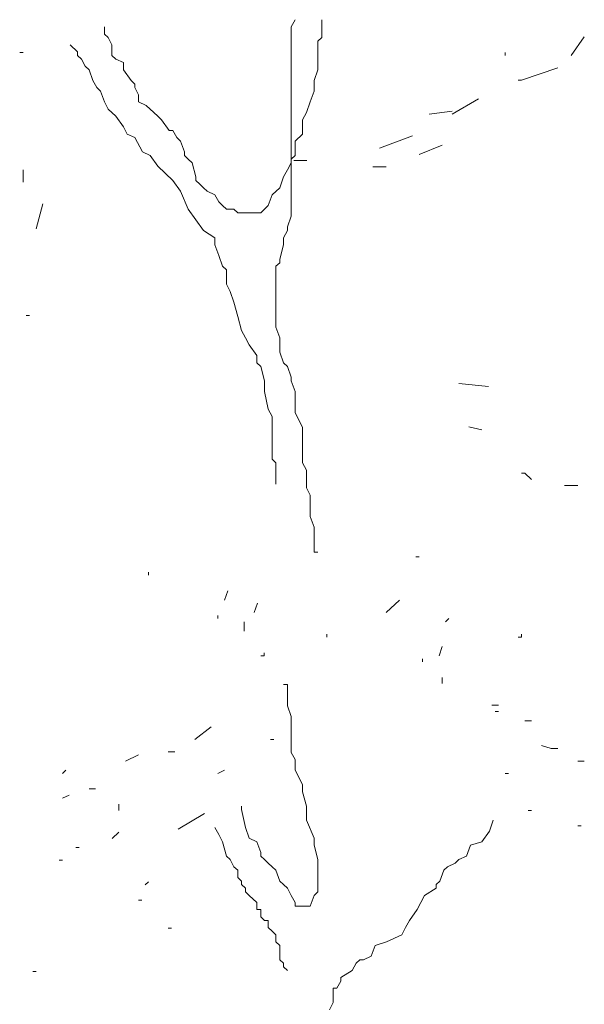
# Model space of a CAD drawing. Extents: x 12.9 to 34.2, y -51.7 to -4.
# Tile 51 of 75: x 19.2 to 20, y -14 to -12.5. Entities that reach past the tile are written whole.
import ezdxf

# ---------------------------------------------------------------- set-up
doc = ezdxf.new("R2010")
doc.units = 0
doc.header["$MEASUREMENT"] = 0
doc.layers.add('AST', color=44, linetype='CONTINUOUS', lineweight=18)
doc.layers.add('BLÄTTER', color=64, linetype='CONTINUOUS', lineweight=13)

msp = doc.modelspace()

# ---------------------------------------------------------------- linework, layer by layer
at = {"layer": 'AST'}
for p, q in [((19.2942, -12.5191), (19.2942, -12.52435)), ((19.56885, -12.5191), (19.57445, -12.5086)), ((19.56885, -12.52965), (19.56885, -12.5191)), ((19.61365, -12.5086), (19.61365, -12.52435)), ((19.2942, -12.52435), (19.2942, -12.52965)), ((19.2942, -12.52965), (19.2998, -12.5349)), ((19.2998, -12.5349), (19.3054, -12.5454)), ((19.56885, -12.5349), (19.56885, -12.52965)), ((19.56885, -12.54015), (19.56885, -12.5349)), ((19.61365, -12.5349), (19.60805, -12.54015)), ((19.61365, -12.52435), (19.61365, -12.5349)), ((19.255, -12.5559), (19.24375, -12.5454)), ((19.3054, -12.5454), (19.3054, -12.56115)), ((19.56885, -12.5454), (19.56885, -12.54015)), ((19.56885, -12.5559), (19.56885, -12.5454)), ((19.60805, -12.54015), (19.60805, -12.5454)), ((19.60805, -12.5454), (19.60805, -12.56115)), ((19.255, -12.56115), (19.255, -12.5559)), ((19.2606, -12.5664), (19.255, -12.56115)), ((19.3054, -12.56115), (19.31105, -12.5664)), ((19.56885, -12.5664), (19.56885, -12.5559)), ((19.60805, -12.56115), (19.60805, -12.57165)), ((19.2662, -12.5769), (19.2606, -12.5664)), ((19.2718, -12.58215), (19.2662, -12.5769)), ((19.31105, -12.5664), (19.32225, -12.57165)), ((19.32225, -12.57165), (19.32225, -12.5769)), ((19.32225, -12.5769), (19.32225, -12.58215)), ((19.56885, -12.5769), (19.56885, -12.5664)), ((19.56885, -12.5927), (19.56885, -12.5769)), ((19.60805, -12.57165), (19.60805, -12.58215)), ((19.2774, -12.59795), (19.2718, -12.58215)), ((19.32225, -12.58215), (19.33345, -12.59795)), ((19.56885, -12.6032), (19.56885, -12.5927)), ((19.60805, -12.58215), (19.60245, -12.59795)), ((19.283, -12.60845), (19.2774, -12.59795)), ((19.33345, -12.59795), (19.33905, -12.6032)), ((19.33905, -12.6032), (19.33905, -12.60845)), ((19.56885, -12.60845), (19.56885, -12.6032)), ((19.60245, -12.59795), (19.60245, -12.6032)), ((19.60245, -12.6032), (19.60245, -12.6137)), ((19.2886, -12.6137), (19.283, -12.60845)), ((19.2942, -12.62945), (19.2886, -12.6137)), ((19.33905, -12.60845), (19.34465, -12.61895)), ((19.34465, -12.61895), (19.34465, -12.62945)), ((19.56885, -12.61895), (19.56885, -12.60845)), ((19.56885, -12.6347), (19.56885, -12.61895)), ((19.60245, -12.6137), (19.59685, -12.62945)), ((19.2998, -12.63995), (19.2942, -12.62945)), ((19.34465, -12.62945), (19.35585, -12.6347)), ((19.35585, -12.6347), (19.36705, -12.6452)), ((19.56885, -12.63995), (19.56885, -12.6347)), ((19.59685, -12.62945), (19.59125, -12.6452)), ((19.31105, -12.65045), (19.2998, -12.63995)), ((19.32225, -12.66625), (19.31105, -12.65045)), ((19.36705, -12.6452), (19.3727, -12.65045)), ((19.3727, -12.65045), (19.3783, -12.65575)), ((19.56885, -12.6452), (19.56885, -12.63995)), ((19.56885, -12.65575), (19.56885, -12.6452)), ((19.59125, -12.6452), (19.58565, -12.65575)), ((19.3783, -12.65575), (19.3895, -12.6715)), ((19.56885, -12.6715), (19.56885, -12.65575)), ((19.58565, -12.65575), (19.58565, -12.67675)), ((19.32785, -12.67675), (19.32225, -12.66625)), ((19.33905, -12.682), (19.32785, -12.67675)), ((19.3895, -12.6715), (19.3951, -12.6715)), ((19.3951, -12.6715), (19.4007, -12.682)), ((19.56885, -12.67675), (19.56885, -12.6715)), ((19.56885, -12.682), (19.56885, -12.67675)), ((19.58565, -12.67675), (19.57445, -12.68725)), ((19.35025, -12.703), (19.33905, -12.682)), ((19.4007, -12.682), (19.4063, -12.68725)), ((19.4063, -12.68725), (19.4119, -12.703)), ((19.56885, -12.6925), (19.56885, -12.682)), ((19.56885, -12.703), (19.56885, -12.6925)), ((19.57445, -12.68725), (19.57445, -12.70825)), ((19.36145, -12.70825), (19.35025, -12.703)), ((19.3727, -12.72405), (19.36145, -12.70825)), ((19.4119, -12.703), (19.4119, -12.70825)), ((19.4119, -12.70825), (19.4175, -12.7135)), ((19.56885, -12.70825), (19.56885, -12.703)), ((19.56885, -12.7188), (19.56885, -12.70825)), ((19.57445, -12.70825), (19.56885, -12.7135)), ((19.4175, -12.7135), (19.4231, -12.7188)), ((19.4231, -12.7188), (19.4287, -12.7398)), ((19.56325, -12.7293), (19.56885, -12.7188)), ((19.56885, -12.7135), (19.56885, -12.72405)), ((19.5726, -12.7158), (19.592, -12.7158)), ((19.3951, -12.74505), (19.3727, -12.72405)), ((19.55765, -12.7398), (19.56325, -12.7293)), ((19.56885, -12.72405), (19.56885, -12.7398)), ((19.4063, -12.7608), (19.3951, -12.74505)), ((19.4287, -12.7398), (19.4287, -12.74505)), ((19.4287, -12.74505), (19.43435, -12.7503)), ((19.43435, -12.7503), (19.43995, -12.75555)), ((19.552, -12.75555), (19.55765, -12.7398)), ((19.56885, -12.7398), (19.56885, -12.74505)), ((19.56885, -12.74505), (19.56885, -12.75555)), ((19.4175, -12.7871), (19.4063, -12.7608)), ((19.43995, -12.75555), (19.44555, -12.7608)), ((19.44555, -12.7608), (19.45675, -12.76605)), ((19.45675, -12.76605), (19.46235, -12.7766)), ((19.5352, -12.78185), (19.5408, -12.76605)), ((19.5408, -12.76605), (19.552, -12.75555)), ((19.56885, -12.75555), (19.56885, -12.7608)), ((19.56885, -12.7608), (19.56885, -12.76605)), ((19.56885, -12.76605), (19.56885, -12.78185)), ((19.46235, -12.7766), (19.46795, -12.78185)), ((19.4287, -12.80285), (19.4175, -12.7871)), ((19.46795, -12.78185), (19.47355, -12.7871)), ((19.47355, -12.7871), (19.48475, -12.7871)), ((19.48475, -12.7871), (19.49035, -12.79235)), ((19.49035, -12.79235), (19.496, -12.79235)), ((19.496, -12.79235), (19.5072, -12.79235)), ((19.5072, -12.79235), (19.524, -12.79235)), ((19.524, -12.79235), (19.5352, -12.78185)), ((19.56885, -12.78185), (19.56885, -12.7871)), ((19.56885, -12.7871), (19.56885, -12.7976)), ((19.43995, -12.8186), (19.4287, -12.80285)), ((19.56885, -12.7976), (19.56325, -12.81335)), ((19.45675, -12.8291), (19.43995, -12.8186)), ((19.56325, -12.8186), (19.55765, -12.8291)), ((19.56325, -12.81335), (19.56325, -12.8186)), ((19.45675, -12.83965), (19.45675, -12.8291)), ((19.55765, -12.8291), (19.55765, -12.83435)), ((19.55765, -12.83435), (19.55765, -12.83965)), ((19.46235, -12.8554), (19.45675, -12.83965)), ((19.55765, -12.83965), (19.552, -12.86065)), ((19.46795, -12.87115), (19.46235, -12.8554)), ((19.552, -12.8659), (19.5464, -12.87115)), ((19.552, -12.86065), (19.552, -12.8659)), ((19.47355, -12.8764), (19.46795, -12.87115)), ((19.47355, -12.8974), (19.47355, -12.8764)), ((19.5464, -12.87115), (19.5464, -12.8869)), ((19.5464, -12.8869), (19.5464, -12.8974)), ((19.47915, -12.90795), (19.47355, -12.8974)), ((19.48475, -12.9237), (19.47915, -12.90795)), ((19.5464, -12.8974), (19.5464, -12.90795)), ((19.5464, -12.90795), (19.5464, -12.92895)), ((19.49035, -12.9447), (19.48475, -12.9237)), ((19.5464, -12.92895), (19.5464, -12.93945)), ((19.5464, -12.93945), (19.5464, -12.94995)), ((19.496, -12.96575), (19.49035, -12.9447)), ((19.5464, -12.94995), (19.5464, -12.96045)), ((19.5016, -12.97625), (19.496, -12.96575)), ((19.5464, -12.96045), (19.552, -12.97625)), ((19.5072, -12.98675), (19.5016, -12.97625)), ((19.552, -12.97625), (19.552, -12.98675)), ((19.5184, -13.0025), (19.5072, -12.98675)), ((19.552, -12.98675), (19.552, -12.99725)), ((19.552, -12.99725), (19.55765, -13.013)), ((19.5184, -13.00775), (19.5184, -13.0025)), ((19.5184, -13.013), (19.5184, -13.00775)), ((19.524, -13.01825), (19.5184, -13.013)), ((19.5296, -13.0393), (19.524, -13.01825)), ((19.55765, -13.013), (19.56325, -13.01825)), ((19.56325, -13.01825), (19.56885, -13.03405)), ((19.5296, -13.05505), (19.5296, -13.0393)), ((19.56885, -13.03405), (19.56885, -13.0393)), ((19.56885, -13.0393), (19.57445, -13.05505)), ((19.5352, -13.0813), (19.5296, -13.05505)), ((19.57445, -13.05505), (19.57445, -13.07605)), ((19.5408, -13.09185), (19.5352, -13.0813)), ((19.57445, -13.07605), (19.57445, -13.08655)), ((19.5408, -13.0971), (19.5408, -13.09185)), ((19.5408, -13.11285), (19.5408, -13.0971)), ((19.57445, -13.08655), (19.58565, -13.1076)), ((19.5408, -13.12335), (19.5408, -13.11285)), ((19.58565, -13.1076), (19.58565, -13.12335)), ((19.5408, -13.14435), (19.5408, -13.12335)), ((19.58565, -13.12335), (19.58565, -13.13385)), ((19.58565, -13.13385), (19.58565, -13.1496)), ((19.5408, -13.1549), (19.5408, -13.14435)), ((19.5464, -13.16015), (19.5408, -13.1549)), ((19.58565, -13.1496), (19.58565, -13.16015)), ((19.5464, -13.17065), (19.5464, -13.16015)), ((19.5464, -13.1864), (19.5464, -13.17065)), ((19.58565, -13.16015), (19.59125, -13.17065)), ((19.59125, -13.17065), (19.59125, -13.1864)), ((19.5464, -13.19165), (19.5464, -13.1864)), ((19.59125, -13.1864), (19.59125, -13.1969)), ((19.59125, -13.1969), (19.59685, -13.2074)), ((19.59685, -13.2074), (19.59685, -13.21795)), ((19.59685, -13.21795), (19.59685, -13.23895)), ((19.59685, -13.23895), (19.60245, -13.2547)), ((19.60245, -13.2547), (19.60245, -13.25995)), ((19.60245, -13.25995), (19.60245, -13.281)), ((19.60245, -13.281), (19.60245, -13.2915)), ((19.60245, -13.2915), (19.60805, -13.2915)), ((19.56325, -13.4859), (19.55765, -13.4859)), ((19.56325, -13.4964), (19.56325, -13.4859)), ((19.56325, -13.50165), (19.56325, -13.4964)), ((19.56325, -13.5174), (19.56325, -13.50165)), ((19.56885, -13.5332), (19.56325, -13.5174)), ((19.56885, -13.5542), (19.56885, -13.5332)), ((19.56885, -13.5647), (19.56885, -13.5542)), ((19.56885, -13.5857), (19.56885, -13.5647)), ((19.57445, -13.59625), (19.56885, -13.5857)), ((19.57445, -13.612), (19.57445, -13.59625)), ((19.58565, -13.633), (19.57445, -13.612)), ((19.58565, -13.6435), (19.58565, -13.633)), ((19.59125, -13.66455), (19.58565, -13.6435)), ((19.496, -13.66455), (19.496, -13.6698)), ((19.496, -13.6698), (19.5016, -13.69605)), ((19.59125, -13.68555), (19.59125, -13.66455)), ((19.60245, -13.7118), (19.59125, -13.68555)), ((19.8659, -13.68555), (19.86025, -13.7013)), ((19.45675, -13.69605), (19.46235, -13.70655)), ((19.46235, -13.70655), (19.46795, -13.7171)), ((19.5016, -13.69605), (19.5072, -13.7118)), ((19.86025, -13.7013), (19.84905, -13.7171)), ((19.46795, -13.7171), (19.47355, -13.7381)), ((19.5072, -13.7118), (19.5184, -13.7171)), ((19.5184, -13.7171), (19.524, -13.73285)), ((19.60245, -13.72235), (19.60245, -13.7118)), ((19.84905, -13.7171), (19.83225, -13.72235)), ((19.524, -13.73285), (19.524, -13.7381)), ((19.60805, -13.74335), (19.60245, -13.72235)), ((19.83225, -13.72235), (19.82665, -13.7381)), ((19.47355, -13.7381), (19.47915, -13.74335)), ((19.47915, -13.74335), (19.48475, -13.75385)), ((19.524, -13.7381), (19.5296, -13.74335)), ((19.5296, -13.74335), (19.5352, -13.7486)), ((19.5352, -13.7486), (19.5408, -13.75385)), ((19.60805, -13.75385), (19.60805, -13.74335)), ((19.80985, -13.7486), (19.7986, -13.75385)), ((19.81545, -13.74335), (19.80985, -13.7486)), ((19.82665, -13.7381), (19.81545, -13.74335)), ((19.48475, -13.75385), (19.49035, -13.7591)), ((19.49035, -13.7591), (19.49035, -13.7696)), ((19.5408, -13.75385), (19.5464, -13.7591)), ((19.5464, -13.7591), (19.552, -13.77485)), ((19.60805, -13.7591), (19.60805, -13.75385)), ((19.60805, -13.77485), (19.60805, -13.7591)), ((19.793, -13.7591), (19.7874, -13.77485)), ((19.7986, -13.75385), (19.793, -13.7591)), ((19.49035, -13.7696), (19.496, -13.77485)), ((19.496, -13.77485), (19.496, -13.78015)), ((19.552, -13.77485), (19.55765, -13.78015)), ((19.60805, -13.79065), (19.60805, -13.77485)), ((19.7874, -13.77485), (19.7818, -13.78015)), ((19.496, -13.78015), (19.5016, -13.7854)), ((19.5016, -13.7854), (19.5016, -13.79065)), ((19.5016, -13.79065), (19.5072, -13.7959)), ((19.55765, -13.78015), (19.56325, -13.7854)), ((19.56325, -13.7854), (19.56885, -13.7959)), ((19.60245, -13.7959), (19.60805, -13.79065)), ((19.7818, -13.7854), (19.765, -13.7959)), ((19.7818, -13.78015), (19.7818, -13.7854)), ((19.5072, -13.7959), (19.5184, -13.8064)), ((19.5184, -13.8064), (19.5184, -13.81165)), ((19.56885, -13.7959), (19.57445, -13.8064)), ((19.57445, -13.8064), (19.57445, -13.81165)), ((19.59685, -13.81165), (19.60245, -13.7959)), ((19.7594, -13.8064), (19.7538, -13.8169)), ((19.765, -13.7959), (19.7594, -13.8064)), ((19.5184, -13.81165), (19.5184, -13.8169)), ((19.5184, -13.8169), (19.524, -13.8169)), ((19.524, -13.8169), (19.524, -13.82215)), ((19.524, -13.82215), (19.524, -13.8274)), ((19.57445, -13.81165), (19.58565, -13.81165)), ((19.58565, -13.81165), (19.59125, -13.81165)), ((19.59125, -13.81165), (19.59685, -13.81165)), ((19.7538, -13.8169), (19.7426, -13.83265)), ((19.524, -13.8274), (19.5296, -13.83265)), ((19.5296, -13.83265), (19.5352, -13.83265)), ((19.5352, -13.83265), (19.5352, -13.8432)), ((19.7426, -13.83265), (19.73695, -13.8432)), ((19.5352, -13.8432), (19.5408, -13.84845)), ((19.5408, -13.84845), (19.5464, -13.8537)), ((19.73695, -13.8432), (19.73135, -13.8537)), ((19.5464, -13.8537), (19.5464, -13.85895)), ((19.5464, -13.85895), (19.5464, -13.8642)), ((19.5464, -13.8642), (19.552, -13.86945)), ((19.70895, -13.8642), (19.69215, -13.86945)), ((19.73135, -13.8537), (19.70895, -13.8642)), ((19.552, -13.86945), (19.552, -13.87995)), ((19.552, -13.87995), (19.552, -13.89045)), ((19.69215, -13.86945), (19.68655, -13.8852)), ((19.552, -13.89045), (19.55765, -13.8957)), ((19.55765, -13.8957), (19.55765, -13.90095)), ((19.6641, -13.8957), (19.6585, -13.90625)), ((19.6697, -13.89045), (19.6641, -13.8957)), ((19.6753, -13.89045), (19.6697, -13.89045)), ((19.68655, -13.8852), (19.6753, -13.89045)), ((19.55765, -13.90095), (19.56325, -13.90625)), ((19.6585, -13.90625), (19.6417, -13.91675)), ((19.6417, -13.922), (19.6361, -13.9325)), ((19.6417, -13.91675), (19.6417, -13.922)), ((19.6361, -13.9325), (19.6305, -13.9325)), ((19.6305, -13.9325), (19.6305, -13.943)), ((19.6305, -13.9535), (19.6249, -13.964)), ((19.6305, -13.943), (19.6305, -13.9535))]:
    msp.add_line(p, q, dxfattribs=at)
at = {"layer": 'BLÄTTER'}
for p, q in [((19.9802, -12.56115), (19.99965, -12.53385)), ((19.1698, -12.5566), (19.1747, -12.5566)), ((19.88315, -12.5566), (19.88315, -12.56115)), ((19.90745, -12.59755), (19.9608, -12.57935)), ((19.9026, -12.59755), (19.90745, -12.59755)), ((19.8055, -12.64755), (19.84435, -12.62485)), ((19.77155, -12.64755), (19.8055, -12.64305)), ((19.69875, -12.6976), (19.7473, -12.6794)), ((19.757, -12.7067), (19.79095, -12.69305)), ((19.1747, -12.73855), (19.1747, -12.72945)), ((19.68905, -12.7249), (19.70845, -12.7249)), ((19.1747, -12.74765), (19.1747, -12.73855)), ((19.1941, -12.8159), (19.2038, -12.7795)), ((19.17955, -12.9433), (19.1844, -12.9433)), ((19.81525, -13.04335), (19.8589, -13.0479)), ((19.8298, -13.10705), (19.8492, -13.1116)), ((19.90745, -13.1753), (19.9123, -13.1753)), ((19.9123, -13.1753), (19.922, -13.1844)), ((19.9705, -13.1935), (19.9899, -13.1935)), ((19.75215, -13.29815), (19.757, -13.29815)), ((19.3591, -13.3254), (19.3591, -13.32085)), ((19.4707, -13.3618), (19.47555, -13.34815)), ((19.51435, -13.38), (19.5192, -13.36635)), ((19.70845, -13.38), (19.7279, -13.3618)), ((19.461, -13.3891), (19.461, -13.38455)), ((19.7958, -13.39365), (19.80065, -13.3891)), ((19.4998, -13.4073), (19.4998, -13.39365)), ((19.6211, -13.4164), (19.6211, -13.41185)), ((19.9026, -13.4164), (19.90745, -13.4164)), ((19.90745, -13.4164), (19.90745, -13.41185)), ((19.7861, -13.4437), (19.79095, -13.43005)), ((19.52405, -13.4437), (19.5289, -13.4437)), ((19.5289, -13.4437), (19.5289, -13.43915)), ((19.76185, -13.4528), (19.76185, -13.44825)), ((19.79095, -13.48465), (19.79095, -13.47555)), ((19.86375, -13.5165), (19.87345, -13.5165)), ((19.8686, -13.5256), (19.87345, -13.5256)), ((19.427, -13.56655), (19.4513, -13.54835)), ((19.9123, -13.53925), (19.922, -13.53925)), ((19.53865, -13.56655), (19.5435, -13.56655)), ((19.93655, -13.57565), (19.9511, -13.5802)), ((19.3251, -13.5984), (19.3445, -13.5893)), ((19.3882, -13.58475), (19.3979, -13.58475)), ((19.9511, -13.5802), (19.9608, -13.5802)), ((19.9899, -13.5984), (19.99965, -13.5984)), ((19.2329, -13.6166), (19.23775, -13.61205)), ((19.461, -13.6166), (19.4707, -13.61205)), ((19.88315, -13.6166), (19.888, -13.6166)), ((19.2329, -13.65295), (19.2426, -13.6484)), ((19.28145, -13.63935), (19.27175, -13.63935)), ((19.3154, -13.67115), (19.3154, -13.66205)), ((19.40275, -13.69845), (19.44155, -13.6757)), ((19.91715, -13.67115), (19.922, -13.67115)), ((19.3057, -13.7121), (19.3154, -13.703)), ((19.9899, -13.6939), (19.9948, -13.6939)), ((19.2523, -13.72575), (19.25715, -13.72575)), ((19.22805, -13.74395), (19.2329, -13.74395)), ((19.35425, -13.78035), (19.3591, -13.7758)), ((19.3445, -13.8031), (19.34935, -13.8031)), ((19.3882, -13.84405), (19.39305, -13.84405)), ((19.18925, -13.90775), (19.1941, -13.90775))]:
    msp.add_line(p, q, dxfattribs=at)

doc.saveas('drawing.dxf')
